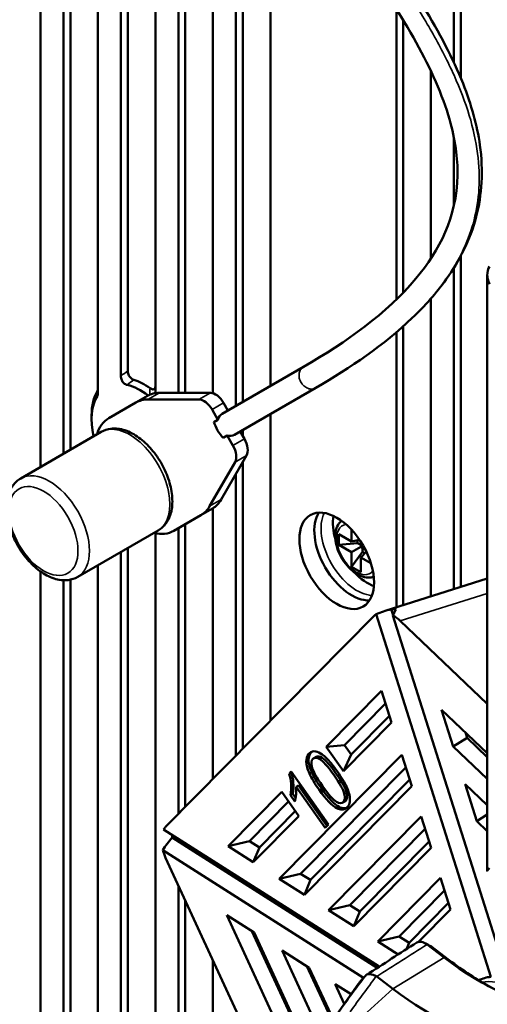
# Model space of a CAD drawing. Header units: millimetres. Extents: x 0 to 5104, y -184 to 1188.
# Tile 154 of 221: x 1505 to 1524, y 346 to 386. Entities that reach past the tile are written whole.
import ezdxf

# ---------------------------------------------------------------- set-up
doc = ezdxf.new("R2010")
doc.units = ezdxf.units.MM
doc.header["$LTSCALE"] = 2
doc.layers.add('Sichtbar (ISO)', color=7, linetype='Continuous', lineweight=50)
doc.layers.add('Sichtbar schmal (ISO)', color=7, linetype='Continuous', lineweight=35)

msp = doc.modelspace()

# ---------------------------------------------------------------- linework, layer by layer
at = {"layer": 'Sichtbar (ISO)'}
for p, q in [((1522.825, 384.536), (1522.825, 411.366)), ((1523.108, 383.897), (1523.108, 411.311)), ((1506.819, 408.269), (1506.819, 368.493)), ((1505.876, 408.223), (1505.876, 367.948)), ((1507.102, 407.541), (1507.102, 368.656)), ((1508.233, 370.96), (1508.233, 405.006)), ((1509.176, 403.185), (1509.176, 371.683)), ((1509.459, 402.673), (1509.459, 371.893)), ((1510.59, 370.979), (1510.59, 400.746)), ((1511.533, 399.253), (1511.533, 370.991)), ((1511.816, 398.821), (1511.816, 370.991)), ((1512.947, 370.974), (1512.947, 397.15)), ((1513.89, 395.817), (1513.89, 370.458)), ((1514.173, 395.425), (1514.173, 370.621)), ((1515.304, 393.891), (1515.304, 371.275)), ((1520.468, 374.821), (1520.468, 386.725)), ((1520.751, 375.103), (1520.751, 386.269)), ((1521.883, 384.191), (1521.883, 376.496)), ((1522.825, 378.664), (1522.825, 381.468)), ((1523.108, 363.027), (1523.108, 376.606)), ((1522.825, 362.938), (1522.825, 376.117)), ((1524.195, 351.38), (1524.195, 375.842)), ((1521.883, 374.855), (1521.883, 362.64)), ((1520.751, 362.282), (1520.751, 373.719)), ((1520.468, 362.193), (1520.468, 373.473)), ((1513.327, 370.133), (1516.66, 372.058)), ((1513.827, 369.267), (1517.161, 371.192)), ((1509.792, 370.594), (1510.263, 370.866)), ((1512.371, 370.719), (1510.282, 370.719)), ((1510.753, 370.991), (1512.842, 370.991)), ((1508.675, 369.949), (1509.792, 370.594)), ((1513.563, 370.269), (1513.387, 370.575)), ((1507.974, 369.903), (1507.974, 370.066)), ((1512.915, 370.303), (1513.155, 369.887)), ((1515.304, 370.12), (1515.304, 357.538)), ((1512.989, 369.791), (1513.155, 369.887)), ((1505.07, 367.483), (1508.37, 369.388)), ((1513.528, 369.241), (1513.361, 369.145)), ((1513.528, 369.241), (1513.768, 368.825)), ((1514.239, 369.098), (1514.063, 369.403)), ((1514.173, 369.467), (1514.173, 369.213)), ((1514.328, 368.418), (1513.283, 366.609)), ((1512.812, 366.337), (1513.856, 368.146)), ((1514.173, 368.15), (1514.173, 356.393)), ((1513.89, 367.661), (1513.89, 356.107)), ((1512.458, 365.975), (1511.342, 365.33)), ((1512.93, 366.247), (1512.458, 365.975)), ((1512.947, 355.153), (1512.947, 366.258)), ((1511.816, 365.604), (1511.816, 354.008)), ((1507.404, 363.441), (1510.703, 365.347)), ((1510.59, 320.526), (1510.59, 365.232)), ((1511.533, 365.441), (1511.533, 353.722)), ((1518.116, 365.19), (1518.635, 364.891)), ((1518.116, 364.755), (1518.116, 365.19)), ((1518.635, 364.891), (1518.635, 365.369)), ((1518.116, 364.755), (1518.871, 364.831)), ((1518.635, 364.455), (1518.116, 364.755)), ((1518.956, 364.965), (1518.635, 364.891)), ((1518.635, 364.455), (1519.012, 364.673)), ((1518.871, 364.945), (1518.871, 364.831)), ((1518.871, 364.831), (1519.012, 364.75)), ((1519.012, 364.88), (1519.012, 364.673)), ((1519.012, 364.673), (1519.191, 364.569)), ((1509.176, 364.465), (1509.176, 321.342)), ((1509.459, 364.628), (1509.459, 322.293)), ((1518.635, 363.856), (1519.079, 364.471)), ((1518.635, 363.856), (1518.635, 364.455)), ((1519.237, 364.478), (1519.012, 364.237)), ((1519.079, 364.471), (1519.079, 364.635)), ((1519.177, 364.414), (1519.079, 364.471)), ((1508.233, 321.268), (1508.233, 363.92)), ((1519.012, 363.639), (1518.635, 363.856)), ((1519.012, 364.237), (1519.012, 363.639)), ((1519.426, 363.998), (1519.012, 364.237)), ((1505.876, 363.666), (1505.876, 322.629)), ((1506.819, 363.304), (1506.819, 322.084)), ((1507.102, 363.327), (1507.102, 321.921)), ((1520.012, 362.048), (1524.195, 363.37)), ((1519.57, 361.855), (1511.005, 353.188)), ((1524.337, 347.039), (1519.638, 361.911)), ((1520.255, 362.118), (1520.333, 361.869)), ((1525.026, 346.997), (1520.33, 361.859)), ((1524.195, 358.233), (1520.621, 361.636)), ((1517.595, 356.474), (1519.859, 358.765)), ((1519.859, 358.765), (1520.268, 357.471)), ((1518.341, 356.546), (1520.023, 358.248)), ((1522.324, 357.993), (1524.195, 356.211)), ((1522.801, 356.483), (1522.324, 357.993)), ((1520.268, 357.471), (1518.298, 355.478)), ((1520.183, 357.74), (1518.617, 356.155)), ((1523.372, 356.837), (1523.3, 357.063)), ((1522.801, 356.483), (1523.372, 356.837)), ((1524.195, 356.053), (1523.372, 356.837)), ((1517.595, 356.474), (1518.341, 356.546)), ((1518.298, 355.478), (1517.595, 356.474)), ((1518.341, 356.546), (1518.617, 356.155)), ((1524.195, 355.155), (1522.801, 356.483)), ((1515.665, 351.064), (1520.687, 356.146)), ((1516.774, 355.86), (1516.868, 355.914)), ((1517.174, 356.056), (1517.079, 356.002)), ((1518.617, 356.155), (1518.298, 355.478)), ((1520.687, 356.146), (1521.096, 354.852)), ((1516.16, 355.456), (1516.07, 355.364)), ((1516.07, 355.364), (1516.164, 355.419)), ((1517.692, 353.287), (1516.16, 355.456)), ((1516.164, 355.419), (1516.177, 355.432)), ((1516.542, 351.269), (1520.85, 355.629)), ((1521.011, 355.121), (1516.949, 351.01)), ((1513.568, 352.399), (1515.766, 354.623)), ((1515.766, 354.623), (1516.469, 353.627)), ((1516.359, 354.835), (1516.453, 354.889)), ((1516.359, 354.835), (1517.552, 353.145)), ((1517.629, 353.223), (1516.453, 354.889)), ((1521.096, 354.852), (1516.701, 350.405)), ((1523.29, 354.937), (1524.195, 354.075)), ((1523.767, 353.427), (1523.29, 354.937)), ((1514.445, 352.604), (1516.047, 354.225)), ((1516.123, 354.488), (1516.217, 354.543)), ((1516.123, 354.488), (1516.304, 354.232)), ((1516.336, 354.374), (1516.217, 354.543)), ((1518.356, 354.236), (1518.262, 354.182)), ((1516.323, 353.834), (1514.852, 352.345)), ((1516.469, 353.627), (1514.604, 351.74)), ((1517.687, 349.777), (1521.485, 353.62)), ((1521.485, 353.62), (1521.894, 352.326)), ((1523.767, 353.427), (1524.195, 353.692)), ((1524.195, 353.019), (1523.767, 353.427)), ((1519.764, 347.457), (1510.926, 353.083)), ((1517.552, 353.145), (1517.692, 353.287)), ((1521.648, 353.103), (1518.564, 349.982)), ((1511.279, 352.749), (1519.679, 347.402)), ((1513.568, 352.399), (1514.445, 352.604)), ((1514.852, 352.345), (1514.445, 352.604)), ((1518.971, 349.723), (1521.809, 352.595)), ((1519.114, 346.999), (1510.892, 352.233)), ((1514.604, 351.74), (1513.568, 352.399)), ((1514.604, 351.74), (1514.852, 352.345)), ((1521.894, 352.326), (1518.723, 349.118)), ((1511.008, 351.92), (1519.905, 332.643)), ((1515.665, 351.064), (1516.542, 351.269)), ((1516.701, 350.405), (1515.665, 351.064)), ((1516.949, 351.01), (1516.542, 351.269)), ((1516.701, 350.405), (1516.949, 351.01)), ((1519.71, 348.49), (1522.283, 351.094)), ((1522.283, 351.094), (1522.692, 349.8)), ((1511.533, 350.782), (1511.533, 320.02)), ((1522.446, 350.577), (1520.587, 348.695)), ((1511.816, 350.169), (1511.816, 320.183)), ((1518.564, 349.982), (1517.687, 349.777)), ((1518.723, 349.118), (1517.687, 349.777)), ((1518.564, 349.982), (1518.971, 349.723)), ((1518.971, 349.723), (1518.723, 349.118)), ((1520.993, 348.436), (1522.607, 350.069)), ((1522.692, 349.8), (1521.382, 348.475)), ((1515.841, 344.535), (1513.521, 349.561)), ((1513.521, 349.561), (1514.637, 348.851)), ((1516.276, 345.145), (1514.536, 348.915)), ((1514.637, 348.851), (1516.544, 344.719)), ((1520.587, 348.695), (1519.71, 348.49)), ((1520.587, 348.695), (1520.993, 348.436)), ((1517.536, 344.318), (1515.78, 348.123)), ((1515.78, 348.123), (1516.896, 347.413)), ((1520.546, 347.957), (1519.71, 348.49)), ((1520.993, 348.436), (1520.887, 348.175)), ((1522.434, 347.83), (1521.725, 348.368)), ((1521.925, 348.265), (1522.634, 347.727)), ((1512.947, 319.203), (1512.947, 347.718)), ((1517.845, 345.203), (1516.795, 347.477)), ((1516.896, 347.413), (1517.884, 345.272)), ((1519.661, 347.048), (1520.326, 346.542)), ((1518.332, 345.928), (1517.958, 346.736)), ((1517.958, 346.736), (1518.61, 346.322)), ((1518.023, 345.49), (1518.902, 346.735))]:
    msp.add_line(p, q, dxfattribs=at)
for centre, major_axis, ratio, start_param, end_param in [((1510.15, 368.81), (-1.539, 2.665), 0.57735, 5.396291, 5.705797), ((1510.008, 368.728), (-1.439, 2.492), 0.57735, 5.354439, 5.784578), ((1510.008, 368.728), (-1.439, 2.492), 0.57735, 0.298604, 1.066372), ((1510.15, 368.81), (-1.539, 2.665), 0.57735, 0.313598, 0.785398), ((1511.125, 368.284), (-1.333, 2.309), 0.57735, 5.961435, 6.283185), ((1511.597, 368.557), (-1.333, 2.309), 0.57735, 5.961435, 6.283185), ((1512.582, 370.11), (-0.333, 0.577), 0.57735, 4.712389, 5.961435), ((1513.053, 370.382), (-0.333, 0.577), 0.57735, 4.712389, 5.961435), ((1510.008, 367.64), (-1.333, 2.309), 0.57735, 0, 0.505361), ((1513.577, 369.7), (-0.25, 0.433), 0.816497, 0, 0.729728), ((1513.244, 369.508), (0.25, -0.433), 0.239146, 3.87132, 5.553458), ((1513.577, 369.7), (0.25, -0.433), 0.816497, 5.553458, 6.283185), ((1513.906, 368.905), (0.333, -0.577), 0.57735, 0.321751, 1.570796), ((1513.435, 368.633), (0.333, -0.577), 0.57735, 0.321751, 1.570796), ((1511.125, 368.284), (1.333, -2.309), 0.57735, 0, 0.321751), ((1511.597, 368.557), (1.333, -2.309), 0.57735, 0, 0.321751), ((1518.635, 364.455), (1.083, -1.876), 0.57735, 3.428349, 5.996429), ((1519.295, 364.836), (1.012, -1.753), 0.57735, 3.74914, 4.315512), ((1510.008, 367.64), (1.333, -2.309), 0.57735, 5.777825, 6.283185), ((1519.295, 364.836), (1.012, -1.753), 0.57735, 5.109266, 5.675638), ((1520.341, 360.754), (0.676, -1.174), 0.568272, 3.182983, 3.296834), ((1521, 360.963), (2.54, 0.35), 0.499002, 1.799241, 2.066672), ((1520.764, 360.888), (0.676, -1.174), 0.568272, 2.675479, 2.915552), ((1520.899, 360.931), (0.204, -1.33), 0.471297, 3.556398, 3.870465), ((1520.341, 360.754), (0.676, -1.174), 0.568272, 2.049972, 2.361412), ((1517.43, 355.443), (-0.468, 0.811), 0.57735, 6.021471, 7.018985), ((1517.524, 355.498), (-0.468, 0.811), 0.57735, 0.100898, 0.7358), ((1524.3, 351.422), (7.45, -4.753), 0.225777, 3.296251, 3.471592), ((1524.395, 351.477), (7.45, -4.753), 0.225777, 3.296251, 3.471592), ((1507.673, 356.871), (8.509, -2.472), 0.430642, 0.038704, 0.157376), ((1507.579, 356.817), (8.509, -2.472), 0.430642, 0.038704, 0.157376), ((1510.615, 375.231), (5.539, -21.207), 0.074131, 0.122081, 0.197793), ((1511.788, 352.099), (-0.692, 1.16), 0.5731, 0.147201, 0.308657), ((1512.404, 352.318), (1.7, 1.513), 0.48483, 1.816457, 2.118995), ((1512.237, 352.258), (-0.692, 1.16), 0.5731, 0.728669, 0.828805), ((1511.788, 352.099), (-0.692, 1.16), 0.5731, 1.131343, 1.387636), ((1521.668, 347.883), (-0.359, 0.562), 0.563841, 5.315223, 6.283185), ((1523.91, 357.739), (-6.672, 11.557), 0.57735, 2.199115, 2.722714), ((1524.146, 357.875), (6.833, -11.836), 0.57735, 5.340708, 5.518868), ((1523.115, 341.485), (-3.442, 5.962), 0.57735, 0.145592, 0.260295), ((1519.157, 347.014), (0.088, 0.108), 0.116124, 0.637814, 0.792783), ((1519.575, 346.98), (0.134, -0.044), 0.721796, 1.121863, 1.27703), ((1525.918, 343.104), (-2.162, 3.746), 0.57735, 6.041152, 6.243193), ((1521.814, 356.529), (6.724, -11.647), 0.57735, 5.340708, 5.864306)]:
    msp.add_ellipse(centre, major_axis=major_axis, ratio=ratio, start_param=start_param, end_param=end_param, dxfattribs=at)
msp.add_ellipse((1518.022, 364.101), major_axis=(-1.083, 1.876), ratio=0.57735, dxfattribs=at)
for points, knots in [([(1516.66, 372.058), (1518.43, 373.079), (1520.064, 374.236), (1522.234, 376.829), (1522.943, 378.186), (1522.986, 380.612), (1522.88, 381.389), (1522.362, 383.202), (1521.882, 384.277), (1520.66, 386.478), (1519.904, 387.623), (1517.793, 390.617), (1516.356, 392.473), (1511.522, 398.984), (1508.265, 403.999), (1505.394, 412.397), (1504.858, 415.732), (1504.858, 418.843)], [0, 0, 0, 0, 1.610202, 1.610202, 2.894477, 2.894477, 3.416352, 3.416352, 4.048184, 4.048184, 4.710112, 4.710112, 5.794088, 5.794088, 8.462292, 8.462292, 10.167411, 10.167411, 10.167411, 10.167411]), ([(1505.969, 416.348), (1506.198, 413.801), (1506.809, 411.143), (1508.883, 405.604), (1510.463, 402.687), (1514.478, 396.522), (1517.067, 393.295), (1520.932, 387.942), (1522.376, 385.749), (1523.543, 382.808), (1523.78, 381.956), (1524.042, 380.096), (1523.974, 379.101), (1523.493, 377.257), (1523.054, 376.409), (1522.105, 375.077), (1521.632, 374.551), (1519.962, 372.952), (1518.603, 372.024), (1517.16, 371.192)], [0.452869, 0.452869, 0.452869, 0.452869, 1.818347, 1.818347, 3.356721, 3.356721, 5.240827, 5.240827, 6.47539, 6.47539, 6.989611, 6.989611, 7.667793, 7.667793, 8.405432, 8.405432, 8.969437, 8.969437, 10.253913, 10.253913, 10.253913, 10.253913]), ([(1524.292, 375.45), (1524.256, 375.523), (1524.233, 375.591), (1524.218, 375.651), (1524.204, 375.711), (1524.199, 375.73), (1524.196, 375.805), (1524.188, 375.957), (1524.229, 376.085), (1524.292, 376.175)], [0, 0, 0, 0, 0.25, 0.25, 0.25, 0.5, 0.5, 0.5, 1, 1, 1, 1]), ([(1509.176, 371.683), (1509.176, 371.655), (1509.178, 371.626), (1509.189, 371.568), (1509.197, 371.539), (1509.219, 371.487), (1509.231, 371.464), (1509.261, 371.42), (1509.278, 371.401), (1509.316, 371.367), (1509.338, 371.352), (1509.384, 371.328), (1509.409, 371.319), (1509.433, 371.314)], [0.0000005, 0.0000005, 0.0000005, 0.0000005, 0.01539488, 0.01539488, 0.02935567, 0.02935567, 0.04137704, 0.04137704, 0.0533237, 0.0533237, 0.06689478, 0.06689478, 0.08274791, 0.08274791, 0.08274791, 0.08274791]), ([(1509.7, 371.528), (1509.68, 371.534), (1509.659, 371.543), (1509.617, 371.568), (1509.596, 371.583), (1509.557, 371.62), (1509.54, 371.64), (1509.509, 371.686), (1509.497, 371.711), (1509.477, 371.764), (1509.47, 371.791), (1509.461, 371.844), (1509.459, 371.869), (1509.459, 371.893)], [-0.07853188, -0.07853188, -0.07853188, -0.07853188, -0.06534095, -0.06534095, -0.05171195, -0.05171195, -0.03927321, -0.03927321, -0.0267582, -0.0267582, -0.01324464, -0.01324464, 0, 0, 0, 0]), ([(1508.233, 371.163), (1508.233, 371.145), (1508.232, 371.128), (1508.224, 371.097), (1508.219, 371.083), (1508.211, 371.071)], [-0.02007779, -0.02007779, -0.02007779, -0.02007779, -0.01005092, -0.01005092, 0, 0, 0, 0]), ([(1510.59, 371.285), (1510.59, 371.264), (1510.589, 371.243), (1510.582, 371.206), (1510.576, 371.188), (1510.558, 371.158), (1510.546, 371.146), (1510.516, 371.132), (1510.498, 371.13), (1510.462, 371.135), (1510.443, 371.141), (1510.407, 371.158), (1510.388, 371.169), (1510.37, 371.182)], [-0.0731224, -0.0731224, -0.0731224, -0.0731224, -0.06150986, -0.06150986, -0.0496558, -0.0496558, -0.03656761, -0.03656761, -0.02355614, -0.02355614, -0.01159564, -0.01159564, 0, 0, 0, 0]), ([(1508.21, 370.865), (1508.218, 370.877), (1508.224, 370.892), (1508.231, 370.924), (1508.233, 370.941), (1508.233, 370.96)], [0, 0, 0, 0, 0.01034771, 0.01034771, 0.02072016, 0.02072016, 0.02072016, 0.02072016]), ([(1510.703, 365.347), (1510.83, 365.42), (1510.94, 365.522), (1511.121, 365.772), (1511.187, 365.923), (1511.278, 366.275), (1511.293, 366.481), (1511.266, 366.918), (1511.22, 367.151), (1511.075, 367.615), (1510.975, 367.844), (1510.732, 368.279), (1510.59, 368.484), (1510.274, 368.853), (1510.1, 369.017), (1509.732, 369.285), (1509.538, 369.389), (1509.149, 369.516), (1508.953, 369.541), (1508.625, 369.501), (1508.49, 369.457), (1508.37, 369.388)], [5.497787, 5.497787, 5.497787, 5.497787, 5.751705, 5.751705, 6.030409, 6.030409, 6.356607, 6.356607, 6.701095, 6.701095, 7.042909, 7.042909, 7.382483, 7.382483, 7.723726, 7.723726, 8.068305, 8.068305, 8.399009, 8.399009, 8.63938, 8.63938, 8.63938, 8.63938]), ([(1505.07, 367.483), (1504.943, 367.41), (1504.834, 367.308), (1504.653, 367.058), (1504.586, 366.906), (1504.496, 366.554), (1504.481, 366.349), (1504.508, 365.912), (1504.553, 365.678), (1504.699, 365.215), (1504.799, 364.985), (1505.041, 364.55), (1505.184, 364.345), (1505.5, 363.976), (1505.674, 363.813), (1506.042, 363.545), (1506.236, 363.441), (1506.625, 363.314), (1506.821, 363.288), (1507.149, 363.329), (1507.283, 363.372), (1507.404, 363.441)], [2.356194, 2.356194, 2.356194, 2.356194, 2.610112, 2.610112, 2.888816, 2.888816, 3.215015, 3.215015, 3.559502, 3.559502, 3.901316, 3.901316, 4.24089, 4.24089, 4.582133, 4.582133, 4.926712, 4.926712, 5.257416, 5.257416, 5.497787, 5.497787, 5.497787, 5.497787]), ([(1518.217, 365.744), (1518.178, 365.711), (1518.143, 365.674), (1518.059, 365.558), (1518.021, 365.472), (1517.968, 365.271), (1517.959, 365.154), (1517.973, 364.904), (1517.999, 364.771), (1518.081, 364.506), (1518.138, 364.374), (1518.276, 364.126), (1518.358, 364.008), (1518.538, 363.797), (1518.638, 363.703), (1518.848, 363.55), (1518.96, 363.49), (1519.183, 363.417), (1519.296, 363.403), (1519.452, 363.422), (1519.498, 363.433), (1519.542, 363.449)], [2.455458, 2.455458, 2.455458, 2.455458, 2.607826, 2.607826, 2.884271, 2.884271, 3.209783, 3.209783, 3.55545, 3.55545, 3.898509, 3.898509, 4.239179, 4.239179, 4.581576, 4.581576, 4.927414, 4.927414, 5.258224, 5.258224, 5.398524, 5.398524, 5.398524, 5.398524]), ([(1517.657, 355.953), (1517.551, 356.062), (1517.451, 356.145), (1517.267, 356.26), (1517.181, 356.289), (1517.102, 356.289)], [0, 0, 0, 0, 0.5, 0.5, 1, 1, 1, 1]), ([(1517, 355.664), (1516.966, 355.806), (1516.981, 355.91), (1517.11, 356.041), (1517.206, 356.038), (1517.333, 355.965)], [0, 0, 0, 0, 0.495495, 0.495495, 1, 1, 1, 1]), ([(1517.333, 355.965), (1517.459, 355.893), (1517.648, 355.678), (1518.149, 354.969), (1518.293, 354.711), (1518.333, 354.549)], [0, 0, 0, 0, 0.501169, 0.501169, 1, 1, 1, 1]), ([(1518.427, 354.603), (1518.388, 354.765), (1518.243, 355.024), (1517.742, 355.733), (1517.553, 355.947), (1517.427, 356.019)], [0, 0, 0, 0, 0.498831, 0.498831, 1, 1, 1, 1]), ([(1518.436, 354.813), (1518.353, 354.997), (1518.222, 355.215), (1517.892, 355.683), (1517.763, 355.844), (1517.657, 355.953)], [0, 0, 0, 0, 0.542553, 0.542553, 1, 1, 1, 1]), ([(1516.905, 355.374), (1516.987, 355.19), (1517.118, 354.971), (1517.585, 354.31), (1517.83, 354.055), (1518.032, 353.951)], [0, 0, 0, 0, 0.386288, 0.386288, 1, 1, 1, 1]), ([(1518.126, 354.006), (1517.924, 354.109), (1517.679, 354.364), (1517.213, 355.025), (1517.081, 355.245), (1516.999, 355.429)], [0, 0, 0, 0, 0.613712, 0.613712, 1, 1, 1, 1]), ([(1518.008, 354.22), (1517.882, 354.292), (1517.693, 354.506), (1517.192, 355.215), (1517.045, 355.483), (1517, 355.664)], [0, 0, 0, 0, 0.50039, 0.50039, 1, 1, 1, 1]), ([(1516.354, 354.518), (1516.355, 354.525), (1516.357, 354.54), (1516.359, 354.563), (1516.36, 354.58), (1516.36, 354.589)], [0, 0, 0, 0, 0.00406652, 0.00868049, 0.01371263, 0.01371263, 0.01371263, 0.01371263]), ([(1516.36, 354.589), (1516.362, 354.604), (1516.365, 354.651), (1516.364, 354.75), (1516.363, 354.792), (1516.359, 354.835)], [-0.05443996, -0.05443996, -0.05443996, -0.05443996, -0.02244229, -0.02244229, 0, 0, 0, 0]), ([(1518.356, 354.236), (1518.368, 354.243), (1518.379, 354.252), (1518.454, 354.327), (1518.467, 354.441), (1518.427, 354.603)], [0.4187722, 0.4187722, 0.4187722, 0.4187722, 0.4988662, 0.4988662, 1, 1, 1, 1]), ([(1518.333, 354.549), (1518.372, 354.386), (1518.36, 354.273), (1518.231, 354.143), (1518.135, 354.147), (1518.008, 354.22)], [0, 0, 0, 0, 0.501134, 0.501134, 1, 1, 1, 1]), ([(1518.032, 353.951), (1518.068, 353.933), (1518.104, 353.918), (1518.174, 353.899), (1518.207, 353.895), (1518.306, 353.895), (1518.363, 353.918), (1518.481, 354.006), (1518.514, 354.071), (1518.545, 354.143), (1518.554, 354.176), (1518.566, 354.249), (1518.568, 354.287), (1518.567, 354.327)], [-0.1179544, -0.1179544, -0.1179544, -0.1179544, -0.1072353, -0.1072353, -0.0967919, -0.0967919, -0.074808, -0.074808, -0.0441808, -0.0441808, -0.0218213, -0.0218213, 0, 0, 0, 0]), ([(1518.426, 353.965), (1518.416, 353.962), (1518.407, 353.959), (1518.358, 353.948), (1518.315, 353.947), (1518.223, 353.963), (1518.175, 353.981), (1518.126, 354.006)], [-0.06963695, -0.06963695, -0.06963695, -0.06963695, -0.06212218, -0.06212218, -0.03128804, -0.03128804, 0, 0, 0, 0]), ([(1524.199, 351.368), (1524.196, 351.376), (1524.195, 351.383), (1524.196, 351.388), (1524.2, 351.408), (1524.221, 351.438), (1524.292, 351.5)], [0.3733203, 0.3733203, 0.3733203, 0.3733203, 0.5, 0.5, 0.5, 1, 1, 1, 1]), ([(1519.643, 347.06), (1519.6, 347.085), (1519.558, 347.106), (1519.474, 347.137), (1519.434, 347.147), (1519.359, 347.155), (1519.324, 347.153), (1519.265, 347.137), (1519.24, 347.124), (1519.22, 347.106)], [0, 0, 0, 0, 0.0250053, 0.0250053, 0.0507888, 0.0507888, 0.0765366, 0.0765366, 0.1015298, 0.1015298, 0.1015298, 0.1015298])]:
    msp.add_open_spline(points, degree=3, knots=knots, dxfattribs=at)
for points in [[(1517.427, 356.019), (1517.321, 356.08), (1517.237, 356.093), (1517.174, 356.056)], [(1516.244, 355.004), (1516.232, 355.162), (1516.206, 355.301), (1516.164, 355.419)], [(1516.07, 355.364), (1516.112, 355.246), (1516.138, 355.108), (1516.15, 354.949)], [(1518.567, 354.327), (1518.561, 354.468), (1518.518, 354.629), (1518.436, 354.813)], [(1519.241, 347.122), (1519.93, 347.563), (1520.619, 348.004), (1521.309, 348.445)], [(1521.638, 348.425), (1521.718, 348.382), (1521.798, 348.339), (1521.879, 348.296)], [(1521.879, 348.296), (1521.894, 348.287), (1521.91, 348.277), (1521.925, 348.265)]]:
    msp.add_open_spline(points, degree=3, dxfattribs=at)
at = {"layer": 'Sichtbar schmal (ISO)'}
for p, q in [((1510.753, 370.991), (1510.282, 370.719)), ((1512.371, 370.719), (1512.842, 370.991)), ((1513.387, 370.575), (1512.915, 370.303)), ((1513.768, 368.825), (1514.239, 369.098)), ((1514.328, 368.418), (1513.856, 368.146)), ((1512.812, 366.337), (1513.283, 366.609)), ((1524.195, 362.766), (1520.621, 361.636)), ((1517.333, 355.965), (1517.427, 356.019)), ((1516.905, 355.374), (1516.999, 355.429)), ((1516.15, 354.949), (1516.244, 355.004)), ((1518.333, 354.549), (1518.427, 354.603)), ((1518.032, 353.951), (1518.126, 354.006)), ((1521.925, 348.265), (1521.725, 348.368)), ((1520.326, 346.542), (1522.434, 347.83)), ((1522.634, 347.727), (1522.434, 347.83)), ((1518.969, 345.31), (1520.326, 346.542))]:
    msp.add_line(p, q, dxfattribs=at)
for centre, major_axis, ratio, start_param, end_param in [((1504.449, 341.339), (-2.772, -42.634), 0.059825, 2.339674, 2.346376), ((1509.537, 367.367), (1.167, -2.021), 0.57735, 0, 3.141593), ((1506.237, 365.462), (-1.167, 2.021), 0.57735, 3.141593, 6.283185), ((1518.85, 364.579), (-1.04, 1.801), 0.57735, 0.351515, 2.790077), ((1518.823, 364.564), (-0.567, 0.981), 0.57735, 6.049543, 9.65842), ((1525.619, 342.931), (-2.144, 3.713), 0.57735, 5.199919, 6.073427)]:
    msp.add_ellipse(centre, major_axis=major_axis, ratio=ratio, start_param=start_param, end_param=end_param, dxfattribs=at)
msp.add_ellipse((1506.001, 365.326), major_axis=(-1, 1.732), ratio=0.57735, dxfattribs=at)
for points, knots in [([(1505.784, 416.619), (1505.819, 416.129), (1505.984, 414.459), (1506.421, 412.156), (1507.123, 409.737), (1507.769, 407.925), (1508.528, 406.121), (1509.392, 404.332), (1510.351, 402.564), (1511.741, 400.234), (1513.651, 397.385), (1515.703, 394.601), (1517.369, 392.389), (1518.611, 390.73), (1519.822, 389.063), (1520.969, 387.384), (1522.005, 385.694), (1522.872, 384.006), (1523.503, 382.355), (1523.848, 380.79), (1523.899, 379.351), (1523.689, 378.056), (1523.267, 376.898), (1522.68, 375.859), (1521.965, 374.92), (1521.418, 374.346), (1521.128, 374.068), (1521.123, 374.063)], [0.0362837, 0.0362837, 0.0362837, 0.0362837, 0.0625, 0.125, 0.15625, 0.1875, 0.21875, 0.25, 0.28125, 0.3125, 0.375, 0.4375, 0.46875, 0.5, 0.53125, 0.5625, 0.59375, 0.625, 0.65625, 0.6875, 0.71875, 0.75, 0.78125, 0.8125, 0.84375, 0.875, 0.8755204, 0.8755204, 0.8755204, 0.8755204]), ([(1517.16, 371.192), (1517.14, 371.18), (1517.118, 371.17), (1517.094, 371.162), (1517.042, 371.146), (1516.983, 371.141), (1516.923, 371.151), (1516.863, 371.161), (1516.803, 371.184), (1516.75, 371.218), (1516.723, 371.234), (1516.699, 371.253), (1516.676, 371.274), (1516.653, 371.294), (1516.632, 371.316), (1516.613, 371.339), (1516.594, 371.362), (1516.577, 371.387), (1516.561, 371.414), (1516.545, 371.441), (1516.53, 371.47), (1516.518, 371.501), (1516.494, 371.562), (1516.479, 371.629), (1516.478, 371.694), (1516.476, 371.76), (1516.487, 371.823), (1516.508, 371.877), (1516.519, 371.904), (1516.532, 371.928), (1516.547, 371.95), (1516.561, 371.972), (1516.578, 371.992), (1516.596, 372.009), (1516.614, 372.026), (1516.633, 372.041), (1516.655, 372.054), (1516.657, 372.056), (1516.659, 372.057), (1516.66, 372.058)], [0.1287712, 0.1287712, 0.1287712, 0.1287712, 0.1574044, 0.1574044, 0.1574044, 0.2199044, 0.2199044, 0.2199044, 0.2824044, 0.2824044, 0.2824044, 0.3136544, 0.3136544, 0.3136544, 0.3449044, 0.3449044, 0.3449044, 0.3761544, 0.3761544, 0.3761544, 0.4074044, 0.4074044, 0.4074044, 0.4699044, 0.4699044, 0.4699044, 0.5324044, 0.5324044, 0.5324044, 0.5636544, 0.5636544, 0.5636544, 0.5949044, 0.5949044, 0.5949044, 0.6261544, 0.6261544, 0.6261544, 0.6285972, 0.6285972, 0.6285972, 0.6285972])]:
    msp.add_open_spline(points, degree=3, knots=knots, dxfattribs=at)
for points in [[(1509.459, 371.893), (1509.363, 371.825), (1509.269, 371.755), (1509.176, 371.683)], [(1509.433, 371.314), (1509.52, 371.387), (1509.609, 371.458), (1509.7, 371.528)], [(1510.37, 371.182), (1510.367, 371.093), (1510.363, 371.004), (1510.359, 370.914)], [(1521.725, 348.368), (1521.037, 347.928), (1520.349, 347.488), (1519.661, 347.048)], [(1518.134, 345.636), (1518.474, 346.104), (1518.835, 346.594), (1519.22, 347.106)], [(1519.643, 347.06), (1519.283, 346.578), (1518.927, 346.095), (1518.576, 345.609)]]:
    msp.add_open_spline(points, degree=3, dxfattribs=at)

doc.saveas('drawing.dxf')
